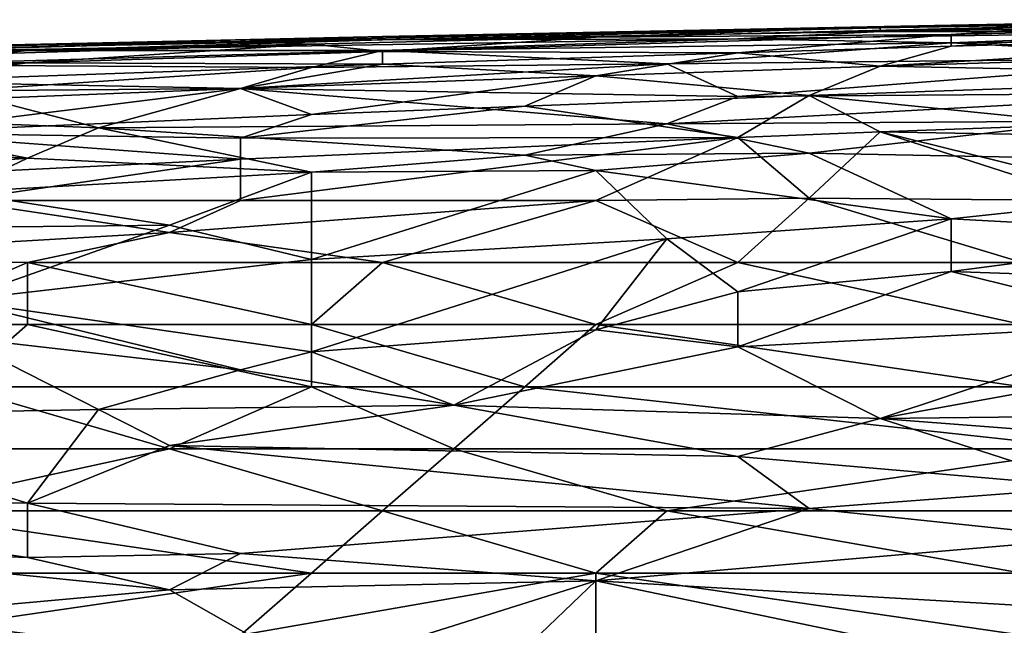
# Model space of a CAD drawing. Extents: x -1.1 to 1.1, y -0.36 to 0.36.
# Tile 183 of 256: x -0.6706 to -0.6086, y 0.3176 to 0.3557. Entities that reach past the tile are written whole.
import ezdxf

# ---------------------------------------------------------------- set-up
doc = ezdxf.new("R2010")
doc.units = 0

msp = doc.modelspace()

# ---------------------------------------------------------------- linework, layer by layer
for points in [[(-0.594081, 0.355711, 0.713675), (-0.616437, 0.355267, 0.713675), (-0.603024, 0.355375, 0.717581)], [(-0.594081, 0.355711, 0.713675), (-0.611966, 0.355374, 0.709769), (-0.616437, 0.355267, 0.713675)], [(-0.594081, 0.355711, 0.713675), (-0.594081, 0.355579, 0.705862), (-0.611966, 0.355374, 0.709769)], [(-0.616437, 0.355267, 0.713675), (-0.656676, 0.354341, 0.713675), (-0.634321, 0.354614, 0.717581)], [(-0.647734, 0.354653, 0.709769), (-0.656676, 0.354341, 0.713675), (-0.616437, 0.355267, 0.713675)], [(-0.611966, 0.355374, 0.709769), (-0.647734, 0.354653, 0.709769), (-0.616437, 0.355267, 0.713675)], [(-0.611966, 0.355374, 0.709769), (-0.616437, 0.355207, 0.705862), (-0.647734, 0.354653, 0.709769)], [(-0.647734, 0.354445, 0.701956), (-0.647734, 0.354632, 0.705862), (-0.616437, 0.355207, 0.705862)], [(-0.616437, 0.355207, 0.705862), (-0.616437, 0.354979, 0.701956), (-0.647734, 0.354445, 0.701956)], [(-0.647734, 0.354653, 0.709769), (-0.616437, 0.355207, 0.705862), (-0.647734, 0.354632, 0.705862)], [(-0.625379, 0.354499, 0.69805), (-0.647734, 0.354445, 0.701956), (-0.616437, 0.354979, 0.701956)], [(-0.603024, 0.355375, 0.717581), (-0.634321, 0.354614, 0.717581), (-0.611966, 0.354776, 0.721487)], [(-0.616437, 0.355267, 0.713675), (-0.634321, 0.354614, 0.717581), (-0.603024, 0.355375, 0.717581)], [(-0.594081, 0.354945, 0.69805), (-0.625379, 0.354499, 0.69805), (-0.616437, 0.354979, 0.701956)], [(-0.58961, 0.355358, 0.701956), (-0.616437, 0.354979, 0.701956), (-0.594081, 0.355579, 0.705862)], [(-0.594081, 0.355579, 0.705862), (-0.616437, 0.355207, 0.705862), (-0.611966, 0.355374, 0.709769)], [(-0.616437, 0.354979, 0.701956), (-0.616437, 0.355207, 0.705862), (-0.594081, 0.355579, 0.705862)], [(-0.594081, 0.354945, 0.69805), (-0.616437, 0.354979, 0.701956), (-0.58961, 0.355358, 0.701956)], [(-0.603024, 0.355375, 0.717581), (-0.611966, 0.354776, 0.721487), (-0.594081, 0.355214, 0.721487)], [(-0.611966, 0.354048, 0.725394), (-0.580668, 0.354915, 0.725394), (-0.594081, 0.355214, 0.721487)], [(-0.611966, 0.354776, 0.721487), (-0.611966, 0.354048, 0.725394), (-0.594081, 0.355214, 0.721487)], [(-0.647734, 0.354445, 0.701956), (-0.683502, 0.353728, 0.701956), (-0.679031, 0.353954, 0.705862)], [(-0.670089, 0.353782, 0.69805), (-0.683502, 0.353728, 0.701956), (-0.647734, 0.354445, 0.701956)], [(-0.67456, 0.35405, 0.709769), (-0.647734, 0.354632, 0.705862), (-0.679031, 0.353954, 0.705862)], [(-0.647734, 0.354632, 0.705862), (-0.647734, 0.354445, 0.701956), (-0.679031, 0.353954, 0.705862)], [(-0.656676, 0.354341, 0.713675), (-0.647734, 0.354653, 0.709769), (-0.67456, 0.35405, 0.709769)], [(-0.647734, 0.354653, 0.709769), (-0.647734, 0.354632, 0.705862), (-0.67456, 0.35405, 0.709769)], [(-0.625379, 0.354499, 0.69805), (-0.670089, 0.353782, 0.69805), (-0.647734, 0.354445, 0.701956)], [(-0.670089, 0.353782, 0.69805), (-0.625379, 0.354499, 0.69805), (-0.647734, 0.353764, 0.694144)], [(-0.656676, 0.354341, 0.713675), (-0.652205, 0.354165, 0.717581), (-0.634321, 0.354614, 0.717581)], [(-0.634321, 0.354614, 0.717581), (-0.652205, 0.354165, 0.717581), (-0.647734, 0.353718, 0.721487)], [(-0.625379, 0.353629, 0.725394), (-0.611966, 0.354776, 0.721487), (-0.647734, 0.353718, 0.721487)], [(-0.634321, 0.354614, 0.717581), (-0.647734, 0.353718, 0.721487), (-0.611966, 0.354776, 0.721487)], [(-0.625379, 0.354499, 0.69805), (-0.611966, 0.354265, 0.694144), (-0.647734, 0.353764, 0.694144)], [(-0.625379, 0.354499, 0.69805), (-0.594081, 0.354945, 0.69805), (-0.611966, 0.354265, 0.694144)], [(-0.611966, 0.354048, 0.725394), (-0.611966, 0.354776, 0.721487), (-0.625379, 0.353629, 0.725394)], [(-0.580668, 0.354915, 0.725394), (-0.616437, 0.352795, 0.7293), (-0.58961, 0.353604, 0.7293)], [(-0.611966, 0.354048, 0.725394), (-0.616437, 0.352795, 0.7293), (-0.580668, 0.354915, 0.725394)], [(-0.611966, 0.354265, 0.694144), (-0.594081, 0.354945, 0.69805), (-0.58961, 0.354505, 0.694144)], [(-0.611966, 0.354265, 0.694144), (-0.58961, 0.354505, 0.694144), (-0.594081, 0.353303, 0.686331)], [(-0.670089, 0.353782, 0.69805), (-0.679031, 0.352863, 0.690237), (-0.705857, 0.353038, 0.69805)], [(-0.683502, 0.353728, 0.701956), (-0.670089, 0.353782, 0.69805), (-0.705857, 0.353038, 0.69805)], [(-0.652205, 0.354165, 0.717581), (-0.656676, 0.354341, 0.713675), (-0.683502, 0.353581, 0.713675)], [(-0.683502, 0.353581, 0.713675), (-0.656676, 0.354341, 0.713675), (-0.67456, 0.35405, 0.709769)], [(-0.670089, 0.353004, 0.721487), (-0.652205, 0.354165, 0.717581), (-0.683502, 0.35322, 0.717581)], [(-0.683502, 0.353581, 0.713675), (-0.683502, 0.35322, 0.717581), (-0.652205, 0.354165, 0.717581)], [(-0.679031, 0.352863, 0.690237), (-0.670089, 0.353782, 0.69805), (-0.647734, 0.353764, 0.694144)], [(-0.647734, 0.353764, 0.694144), (-0.652205, 0.352695, 0.686331), (-0.679031, 0.352863, 0.690237)], [(-0.652205, 0.354165, 0.717581), (-0.670089, 0.353004, 0.721487), (-0.647734, 0.353718, 0.721487)], [(-0.652205, 0.352695, 0.686331), (-0.647734, 0.353764, 0.694144), (-0.62985, 0.352927, 0.686331)], [(-0.62985, 0.352927, 0.686331), (-0.647734, 0.353764, 0.694144), (-0.611966, 0.354265, 0.694144)], [(-0.594081, 0.353303, 0.686331), (-0.62985, 0.352927, 0.686331), (-0.611966, 0.354265, 0.694144)], [(-0.611966, 0.354048, 0.725394), (-0.625379, 0.353629, 0.725394), (-0.616437, 0.352795, 0.7293)], [(-0.683502, 0.35322, 0.717581), (-0.696915, 0.352125, 0.721487), (-0.670089, 0.353004, 0.721487)], [(-0.647734, 0.352914, 0.725394), (-0.647734, 0.353718, 0.721487), (-0.670089, 0.353004, 0.721487)], [(-0.625379, 0.353629, 0.725394), (-0.647734, 0.353718, 0.721487), (-0.647734, 0.352914, 0.725394)], [(-0.647734, 0.352914, 0.725394), (-0.634321, 0.352183, 0.7293), (-0.625379, 0.353629, 0.725394)], [(-0.616437, 0.352795, 0.7293), (-0.625379, 0.353629, 0.725394), (-0.634321, 0.352183, 0.7293)], [(-0.594081, 0.353303, 0.686331), (-0.625379, 0.35089, 0.674612), (-0.62985, 0.352927, 0.686331)], [(-0.625379, 0.35089, 0.674612), (-0.594081, 0.353303, 0.686331), (-0.594081, 0.351122, 0.674612)], [(-0.58961, 0.353604, 0.7293), (-0.616437, 0.352795, 0.7293), (-0.585139, 0.352187, 0.733206)], [(-0.679031, 0.351827, 0.725394), (-0.670089, 0.353004, 0.721487), (-0.696915, 0.352125, 0.721487)], [(-0.679031, 0.351827, 0.725394), (-0.647734, 0.352914, 0.725394), (-0.670089, 0.353004, 0.721487)], [(-0.656676, 0.351389, 0.7293), (-0.647734, 0.352914, 0.725394), (-0.679031, 0.351827, 0.725394)], [(-0.652205, 0.352695, 0.686331), (-0.67456, 0.351239, 0.678519), (-0.679031, 0.352863, 0.690237)], [(-0.67456, 0.351239, 0.678519), (-0.652205, 0.352695, 0.686331), (-0.656676, 0.351388, 0.678519)], [(-0.62985, 0.352927, 0.686331), (-0.656676, 0.351388, 0.678519), (-0.652205, 0.352695, 0.686331)], [(-0.656676, 0.351388, 0.678519), (-0.62985, 0.352927, 0.686331), (-0.625379, 0.35089, 0.674612)], [(-0.647734, 0.352914, 0.725394), (-0.656676, 0.351389, 0.7293), (-0.634321, 0.352183, 0.7293)], [(-0.616437, 0.352795, 0.7293), (-0.634321, 0.352183, 0.7293), (-0.620908, 0.350945, 0.733206)], [(-0.616437, 0.352795, 0.7293), (-0.620908, 0.350945, 0.733206), (-0.585139, 0.352187, 0.733206)], [(-0.656676, 0.351389, 0.7293), (-0.652205, 0.349746, 0.733206), (-0.634321, 0.352183, 0.7293)], [(-0.634321, 0.352183, 0.7293), (-0.652205, 0.349746, 0.733206), (-0.638792, 0.350275, 0.733206)], [(-0.634321, 0.352183, 0.7293), (-0.638792, 0.350275, 0.733206), (-0.620908, 0.350945, 0.733206)], [(-0.603024, 0.349144, 0.737112), (-0.585139, 0.352187, 0.733206), (-0.620908, 0.350945, 0.733206)], [(-0.679031, 0.351827, 0.725394), (-0.679031, 0.350494, 0.7293), (-0.656676, 0.351389, 0.7293)], [(-0.656676, 0.351389, 0.7293), (-0.679031, 0.348598, 0.733206), (-0.652205, 0.349746, 0.733206)], [(-0.679031, 0.350494, 0.7293), (-0.679031, 0.348598, 0.733206), (-0.656676, 0.351389, 0.7293)], [(-0.67456, 0.351239, 0.678519), (-0.656676, 0.351388, 0.678519), (-0.665618, 0.348919, 0.6668)], [(-0.665618, 0.348919, 0.6668), (-0.656676, 0.351388, 0.678519), (-0.62985, 0.349154, 0.6668)], [(-0.625379, 0.35089, 0.674612), (-0.62985, 0.349154, 0.6668), (-0.656676, 0.351388, 0.678519)], [(-0.683502, 0.349604, 0.670706), (-0.67456, 0.351239, 0.678519), (-0.665618, 0.348919, 0.6668)], [(-0.638792, 0.350275, 0.733206), (-0.625379, 0.348306, 0.737112), (-0.620908, 0.350945, 0.733206)], [(-0.603024, 0.349321, 0.6668), (-0.62985, 0.349154, 0.6668), (-0.594081, 0.351122, 0.674612)], [(-0.62985, 0.349154, 0.6668), (-0.625379, 0.35089, 0.674612), (-0.594081, 0.351122, 0.674612)], [(-0.625379, 0.348306, 0.737112), (-0.616437, 0.348665, 0.737112), (-0.620908, 0.350945, 0.733206)], [(-0.603024, 0.349144, 0.737112), (-0.620908, 0.350945, 0.733206), (-0.616437, 0.348665, 0.737112)], [(-0.652205, 0.349746, 0.733206), (-0.656676, 0.348255, 0.735338), (-0.638792, 0.350275, 0.733206)], [(-0.656676, 0.348255, 0.735338), (-0.625379, 0.348306, 0.737112), (-0.638792, 0.350275, 0.733206)], [(-0.670089, 0.347005, 0.658987), (-0.701386, 0.348517, 0.6668), (-0.683502, 0.349604, 0.670706)], [(-0.683502, 0.349604, 0.670706), (-0.665618, 0.348919, 0.6668), (-0.670089, 0.347005, 0.658987)], [(-0.656676, 0.348255, 0.735338), (-0.652205, 0.349746, 0.733206), (-0.679031, 0.348598, 0.733206)], [(-0.670089, 0.347005, 0.658987), (-0.665618, 0.348919, 0.6668), (-0.652205, 0.346119, 0.655081)], [(-0.638792, 0.347194, 0.658987), (-0.665618, 0.348919, 0.6668), (-0.62985, 0.349154, 0.6668)], [(-0.638792, 0.347194, 0.658987), (-0.652205, 0.346119, 0.655081), (-0.665618, 0.348919, 0.6668)], [(-0.620908, 0.34732, 0.658987), (-0.638792, 0.347194, 0.658987), (-0.62985, 0.349154, 0.6668)], [(-0.603024, 0.349321, 0.6668), (-0.620908, 0.34732, 0.658987), (-0.62985, 0.349154, 0.6668)], [(-0.620908, 0.34732, 0.658987), (-0.603024, 0.349321, 0.6668), (-0.580668, 0.346546, 0.655081)], [(-0.616437, 0.348665, 0.737112), (-0.594081, 0.348255, 0.738651), (-0.603024, 0.349144, 0.737112)], [(-0.670089, 0.347005, 0.658987), (-0.701386, 0.344548, 0.651175), (-0.701386, 0.348517, 0.6668)], [(-0.679031, 0.348598, 0.733206), (-0.656676, 0.346931, 0.737112), (-0.656676, 0.348255, 0.735338)], [(-0.679031, 0.348598, 0.733206), (-0.679031, 0.345843, 0.737112), (-0.656676, 0.346931, 0.737112)], [(-0.625379, 0.348306, 0.737112), (-0.656676, 0.346931, 0.737112), (-0.656676, 0.344349, 0.73973)], [(-0.634321, 0.344349, 0.740624), (-0.625379, 0.348306, 0.737112), (-0.656676, 0.344349, 0.73973)], [(-0.656676, 0.348255, 0.735338), (-0.656676, 0.346931, 0.737112), (-0.625379, 0.348306, 0.737112)], [(-0.620908, 0.344497, 0.741019), (-0.625379, 0.348306, 0.737112), (-0.634321, 0.344349, 0.740624)], [(-0.616437, 0.348665, 0.737112), (-0.625379, 0.348306, 0.737112), (-0.620908, 0.344497, 0.741019)], [(-0.616437, 0.348665, 0.737112), (-0.620908, 0.344497, 0.741019), (-0.603024, 0.344349, 0.74179)], [(-0.616437, 0.348665, 0.737112), (-0.603024, 0.345345, 0.741019), (-0.594081, 0.348255, 0.738651)], [(-0.603024, 0.344349, 0.74179), (-0.603024, 0.345345, 0.741019), (-0.616437, 0.348665, 0.737112)], [(-0.701386, 0.344548, 0.651175), (-0.670089, 0.347005, 0.658987), (-0.67456, 0.344874, 0.651175)], [(-0.67456, 0.344349, 0.738851), (-0.656676, 0.346931, 0.737112), (-0.679031, 0.345843, 0.737112)], [(-0.652205, 0.346119, 0.655081), (-0.67456, 0.344874, 0.651175), (-0.670089, 0.347005, 0.658987)], [(-0.656676, 0.344349, 0.73973), (-0.656676, 0.346931, 0.737112), (-0.67456, 0.344349, 0.738851)], [(-0.652205, 0.346119, 0.655081), (-0.638792, 0.347194, 0.658987), (-0.634321, 0.346226, 0.655081)], [(-0.634321, 0.346226, 0.655081), (-0.638792, 0.347194, 0.658987), (-0.620908, 0.34732, 0.658987)], [(-0.620908, 0.34732, 0.658987), (-0.611966, 0.343182, 0.643362), (-0.634321, 0.346226, 0.655081)], [(-0.580668, 0.346546, 0.655081), (-0.611966, 0.343182, 0.643362), (-0.620908, 0.34732, 0.658987)], [(-0.580668, 0.346546, 0.655081), (-0.594081, 0.342223, 0.639456), (-0.611966, 0.343182, 0.643362)], [(-0.652205, 0.346119, 0.655081), (-0.661147, 0.342797, 0.643362), (-0.67456, 0.344874, 0.651175)], [(-0.661147, 0.342797, 0.643362), (-0.652205, 0.346119, 0.655081), (-0.652205, 0.340626, 0.63555)], [(-0.652205, 0.340626, 0.63555), (-0.634321, 0.346226, 0.655081), (-0.62985, 0.341922, 0.639456)], [(-0.652205, 0.346119, 0.655081), (-0.634321, 0.346226, 0.655081), (-0.652205, 0.340626, 0.63555)], [(-0.62985, 0.341922, 0.639456), (-0.634321, 0.346226, 0.655081), (-0.611966, 0.343182, 0.643362)], [(-0.679031, 0.342607, 0.643362), (-0.67456, 0.344874, 0.651175), (-0.661147, 0.342797, 0.643362)], [(-0.625379, 0.340443, 0.743358), (-0.620908, 0.344497, 0.741019), (-0.634321, 0.344349, 0.740624)], [(-0.620908, 0.344497, 0.741019), (-0.625379, 0.340443, 0.743358), (-0.607495, 0.340443, 0.743878)], [(-0.620908, 0.344497, 0.741019), (-0.607495, 0.340443, 0.743878), (-0.603024, 0.344349, 0.74179)], [(-0.67456, 0.344349, 0.738851), (-0.692444, 0.340503, 0.741019), (-0.661147, 0.342323, 0.741019)], [(-0.661147, 0.342323, 0.741019), (-0.656676, 0.344349, 0.73973), (-0.67456, 0.344349, 0.738851)], [(-0.647734, 0.340443, 0.74267), (-0.634321, 0.344349, 0.740624), (-0.661147, 0.342323, 0.741019)], [(-0.656676, 0.344349, 0.73973), (-0.661147, 0.342323, 0.741019), (-0.634321, 0.344349, 0.740624)], [(-0.647734, 0.340443, 0.74267), (-0.625379, 0.340443, 0.743358), (-0.634321, 0.344349, 0.740624)], [(-0.679031, 0.342607, 0.643362), (-0.661147, 0.342797, 0.643362), (-0.67456, 0.33806, 0.627737)], [(-0.652205, 0.340626, 0.63555), (-0.67456, 0.33806, 0.627737), (-0.661147, 0.342797, 0.643362)], [(-0.62985, 0.341922, 0.639456), (-0.611966, 0.343182, 0.643362), (-0.625379, 0.338608, 0.627737)], [(-0.611966, 0.343182, 0.643362), (-0.611966, 0.339871, 0.631644), (-0.625379, 0.338608, 0.627737)], [(-0.611966, 0.339871, 0.631644), (-0.611966, 0.343182, 0.643362), (-0.594081, 0.342223, 0.639456)], [(-0.661147, 0.342323, 0.741019), (-0.692444, 0.340503, 0.741019), (-0.670089, 0.340443, 0.741898)], [(-0.661147, 0.342323, 0.741019), (-0.670089, 0.340443, 0.741898), (-0.647734, 0.340443, 0.74267)], [(-0.594081, 0.342223, 0.639456), (-0.585139, 0.338961, 0.627737), (-0.611966, 0.339871, 0.631644)], [(-0.652205, 0.334832, 0.616019), (-0.62985, 0.341922, 0.639456), (-0.634321, 0.336218, 0.619925)], [(-0.652205, 0.340626, 0.63555), (-0.62985, 0.341922, 0.639456), (-0.652205, 0.334832, 0.616019)], [(-0.634321, 0.336218, 0.619925), (-0.62985, 0.341922, 0.639456), (-0.625379, 0.338608, 0.627737)], [(-0.692444, 0.340503, 0.741019), (-0.679031, 0.336537, 0.743367), (-0.670089, 0.340443, 0.741898)], [(-0.670089, 0.336537, 0.743676), (-0.670089, 0.340443, 0.741898), (-0.679031, 0.336537, 0.743367)], [(-0.67456, 0.33806, 0.627737), (-0.652205, 0.340626, 0.63555), (-0.652205, 0.334832, 0.616019)], [(-0.670089, 0.340443, 0.741898), (-0.652205, 0.336537, 0.744173), (-0.647734, 0.340443, 0.74267)], [(-0.670089, 0.340443, 0.741898), (-0.670089, 0.336537, 0.743676), (-0.652205, 0.336537, 0.744173)], [(-0.652205, 0.336537, 0.744173), (-0.634321, 0.336537, 0.744609), (-0.647734, 0.340443, 0.74267)], [(-0.634321, 0.336537, 0.744609), (-0.625379, 0.340443, 0.743358), (-0.647734, 0.340443, 0.74267)], [(-0.607495, 0.336537, 0.745248), (-0.625379, 0.340443, 0.743358), (-0.634321, 0.336537, 0.744609)], [(-0.625379, 0.340443, 0.743358), (-0.607495, 0.336537, 0.745248), (-0.607495, 0.340443, 0.743878)], [(-0.625379, 0.335143, 0.616019), (-0.611966, 0.339871, 0.631644), (-0.598552, 0.336566, 0.619925)], [(-0.625379, 0.338608, 0.627737), (-0.611966, 0.339871, 0.631644), (-0.625379, 0.335143, 0.616019)], [(-0.585139, 0.338961, 0.627737), (-0.598552, 0.336566, 0.619925), (-0.611966, 0.339871, 0.631644)], [(-0.634321, 0.336218, 0.619925), (-0.625379, 0.338608, 0.627737), (-0.625379, 0.335143, 0.616019)], [(-0.652205, 0.334832, 0.616019), (-0.656676, 0.333685, 0.612112), (-0.67456, 0.33806, 0.627737)], [(-0.67456, 0.335739, 0.619925), (-0.67456, 0.33806, 0.627737), (-0.656676, 0.333685, 0.612112)], [(-0.679031, 0.336537, 0.743367), (-0.67456, 0.33263, 0.744511), (-0.670089, 0.336537, 0.743676)], [(-0.652205, 0.33263, 0.74499), (-0.670089, 0.336537, 0.743676), (-0.67456, 0.33263, 0.744511)], [(-0.652205, 0.33263, 0.74499), (-0.652205, 0.336537, 0.744173), (-0.670089, 0.336537, 0.743676)], [(-0.652205, 0.336537, 0.744173), (-0.638792, 0.33263, 0.745255), (-0.634321, 0.336537, 0.744609)], [(-0.652205, 0.336537, 0.744173), (-0.652205, 0.33263, 0.74499), (-0.638792, 0.33263, 0.745255)], [(-0.638792, 0.33263, 0.745255), (-0.607495, 0.33263, 0.745868), (-0.634321, 0.336537, 0.744609)], [(-0.607495, 0.33263, 0.745868), (-0.607495, 0.336537, 0.745248), (-0.634321, 0.336537, 0.744609)], [(-0.598552, 0.336566, 0.619925), (-0.616437, 0.330637, 0.600394), (-0.625379, 0.335143, 0.616019)], [(-0.616437, 0.330637, 0.600394), (-0.598552, 0.336566, 0.619925), (-0.603024, 0.333071, 0.608206)], [(-0.634321, 0.336218, 0.619925), (-0.643263, 0.331467, 0.6043), (-0.652205, 0.334832, 0.616019)], [(-0.625379, 0.335143, 0.616019), (-0.643263, 0.331467, 0.6043), (-0.634321, 0.336218, 0.619925)], [(-0.687973, 0.3308, 0.6043), (-0.67456, 0.335739, 0.619925), (-0.665618, 0.331198, 0.6043)], [(-0.656676, 0.333685, 0.612112), (-0.665618, 0.331198, 0.6043), (-0.67456, 0.335739, 0.619925)], [(-0.643263, 0.331467, 0.6043), (-0.625379, 0.335143, 0.616019), (-0.616437, 0.330637, 0.600394)], [(-0.656676, 0.333685, 0.612112), (-0.652205, 0.334832, 0.616019), (-0.643263, 0.331467, 0.6043)], [(-0.643263, 0.331467, 0.6043), (-0.665618, 0.331198, 0.6043), (-0.656676, 0.333685, 0.612112)], [(-0.616437, 0.330637, 0.600394), (-0.603024, 0.333071, 0.608206), (-0.594081, 0.330887, 0.600394)], [(-0.67456, 0.33263, 0.744511), (-0.687973, 0.328724, 0.744604), (-0.661147, 0.328724, 0.745143)], [(-0.661147, 0.328724, 0.745143), (-0.652205, 0.33263, 0.74499), (-0.67456, 0.33263, 0.744511)], [(-0.661147, 0.328724, 0.745143), (-0.643263, 0.328724, 0.745428), (-0.652205, 0.33263, 0.74499)], [(-0.643263, 0.328724, 0.745428), (-0.638792, 0.33263, 0.745255), (-0.652205, 0.33263, 0.74499)], [(-0.603024, 0.328724, 0.746106), (-0.638792, 0.33263, 0.745255), (-0.643263, 0.328724, 0.745428)], [(-0.603024, 0.328724, 0.746106), (-0.607495, 0.33263, 0.745868), (-0.638792, 0.33263, 0.745255)], [(-0.661147, 0.328932, 0.596487), (-0.665618, 0.331198, 0.6043), (-0.643263, 0.331467, 0.6043)], [(-0.661147, 0.328932, 0.596487), (-0.643263, 0.331467, 0.6043), (-0.625379, 0.328241, 0.592581)], [(-0.625379, 0.328241, 0.592581), (-0.643263, 0.331467, 0.6043), (-0.616437, 0.330637, 0.600394)], [(-0.665618, 0.331198, 0.6043), (-0.670089, 0.32531, 0.584769), (-0.687973, 0.3308, 0.6043)], [(-0.665618, 0.331198, 0.6043), (-0.661147, 0.328932, 0.596487), (-0.670089, 0.32531, 0.584769)], [(-0.594081, 0.330887, 0.600394), (-0.603024, 0.329603, 0.596487), (-0.616437, 0.330637, 0.600394)], [(-0.696915, 0.325852, 0.588675), (-0.687973, 0.3308, 0.6043), (-0.670089, 0.32531, 0.584769)], [(-0.625379, 0.328241, 0.592581), (-0.616437, 0.330637, 0.600394), (-0.603024, 0.326318, 0.584769)], [(-0.616437, 0.330637, 0.600394), (-0.603024, 0.329603, 0.596487), (-0.603024, 0.326318, 0.584769)], [(-0.679031, 0.324818, 0.74472), (-0.661147, 0.328724, 0.745143), (-0.687973, 0.328724, 0.744604)], [(-0.661147, 0.328724, 0.745143), (-0.679031, 0.324818, 0.74472), (-0.647734, 0.324818, 0.745176)], [(-0.670089, 0.32531, 0.584769), (-0.661147, 0.328932, 0.596487), (-0.620908, 0.324966, 0.580862)], [(-0.625379, 0.328241, 0.592581), (-0.620908, 0.324966, 0.580862), (-0.661147, 0.328932, 0.596487)], [(-0.647734, 0.324818, 0.745176), (-0.643263, 0.328724, 0.745428), (-0.661147, 0.328724, 0.745143)], [(-0.647734, 0.324818, 0.745176), (-0.62985, 0.324818, 0.745385), (-0.643263, 0.328724, 0.745428)], [(-0.603024, 0.328724, 0.746106), (-0.643263, 0.328724, 0.745428), (-0.62985, 0.324818, 0.745385)], [(-0.62985, 0.324818, 0.745385), (-0.603024, 0.324818, 0.745793), (-0.603024, 0.328724, 0.746106)], [(-0.603024, 0.326318, 0.584769), (-0.620908, 0.324966, 0.580862), (-0.625379, 0.328241, 0.592581)], [(-0.696915, 0.325852, 0.588675), (-0.670089, 0.32531, 0.584769), (-0.670089, 0.321893, 0.57305)], [(-0.687973, 0.322539, 0.576956), (-0.696915, 0.325852, 0.588675), (-0.670089, 0.321893, 0.57305)], [(-0.620908, 0.324966, 0.580862), (-0.603024, 0.326318, 0.584769), (-0.603024, 0.323101, 0.57305)], [(-0.656676, 0.322149, 0.57305), (-0.670089, 0.32531, 0.584769), (-0.620908, 0.324966, 0.580862)], [(-0.670089, 0.321893, 0.57305), (-0.670089, 0.32531, 0.584769), (-0.656676, 0.322149, 0.57305)], [(-0.683502, 0.320912, 0.744107), (-0.652205, 0.320912, 0.744553), (-0.679031, 0.324818, 0.74472)], [(-0.652205, 0.320912, 0.744553), (-0.647734, 0.324818, 0.745176), (-0.679031, 0.324818, 0.74472)], [(-0.656676, 0.322149, 0.57305), (-0.620908, 0.324966, 0.580862), (-0.634321, 0.32042, 0.565237)], [(-0.634321, 0.320912, 0.744726), (-0.647734, 0.324818, 0.745176), (-0.652205, 0.320912, 0.744553)], [(-0.634321, 0.320912, 0.744726), (-0.62985, 0.324818, 0.745385), (-0.647734, 0.324818, 0.745176)], [(-0.634321, 0.32042, 0.565237), (-0.620908, 0.324966, 0.580862), (-0.603024, 0.323101, 0.57305)], [(-0.607495, 0.320912, 0.745007), (-0.62985, 0.324818, 0.745385), (-0.634321, 0.320912, 0.744726)], [(-0.607495, 0.320912, 0.745007), (-0.603024, 0.324818, 0.745793), (-0.62985, 0.324818, 0.745385)], [(-0.603024, 0.323101, 0.57305), (-0.607495, 0.318878, 0.557425), (-0.634321, 0.32042, 0.565237)], [(-0.670089, 0.321893, 0.57305), (-0.661147, 0.319864, 0.565237), (-0.687973, 0.322539, 0.576956)], [(-0.679031, 0.31825, 0.561331), (-0.687973, 0.322539, 0.576956), (-0.661147, 0.319864, 0.565237)], [(-0.670089, 0.321893, 0.57305), (-0.656676, 0.322149, 0.57305), (-0.661147, 0.319864, 0.565237)], [(-0.661147, 0.319864, 0.565237), (-0.656676, 0.322149, 0.57305), (-0.634321, 0.32042, 0.565237)], [(-0.679031, 0.317005, 0.743137), (-0.652205, 0.320912, 0.744553), (-0.683502, 0.320912, 0.744107)], [(-0.656676, 0.317005, 0.743433), (-0.652205, 0.320912, 0.744553), (-0.679031, 0.317005, 0.743137)], [(-0.656676, 0.317005, 0.743433), (-0.634321, 0.317005, 0.743694), (-0.634321, 0.320912, 0.744726)], [(-0.634321, 0.320912, 0.744726), (-0.652205, 0.320912, 0.744553), (-0.656676, 0.317005, 0.743433)], [(-0.634321, 0.320912, 0.744726), (-0.607495, 0.317005, 0.743937), (-0.607495, 0.320912, 0.745007)], [(-0.634321, 0.320912, 0.744726), (-0.634321, 0.317005, 0.743694), (-0.607495, 0.317005, 0.743937)], [(-0.634321, 0.32042, 0.565237), (-0.652205, 0.314792, 0.545706), (-0.661147, 0.319864, 0.565237)], [(-0.652205, 0.314792, 0.545706), (-0.634321, 0.32042, 0.565237), (-0.638792, 0.316139, 0.549612)], [(-0.638792, 0.316139, 0.549612), (-0.634321, 0.32042, 0.565237), (-0.607495, 0.314825, 0.5418)], [(-0.634321, 0.32042, 0.565237), (-0.607495, 0.318878, 0.557425), (-0.607495, 0.314825, 0.5418)], [(-0.661147, 0.319864, 0.565237), (-0.652205, 0.314792, 0.545706), (-0.679031, 0.31825, 0.561331)], [(-0.67456, 0.314037, 0.545706), (-0.679031, 0.31825, 0.561331), (-0.652205, 0.314792, 0.545706)]]:
    msp.add_3dface(points)

doc.saveas('drawing.dxf')
